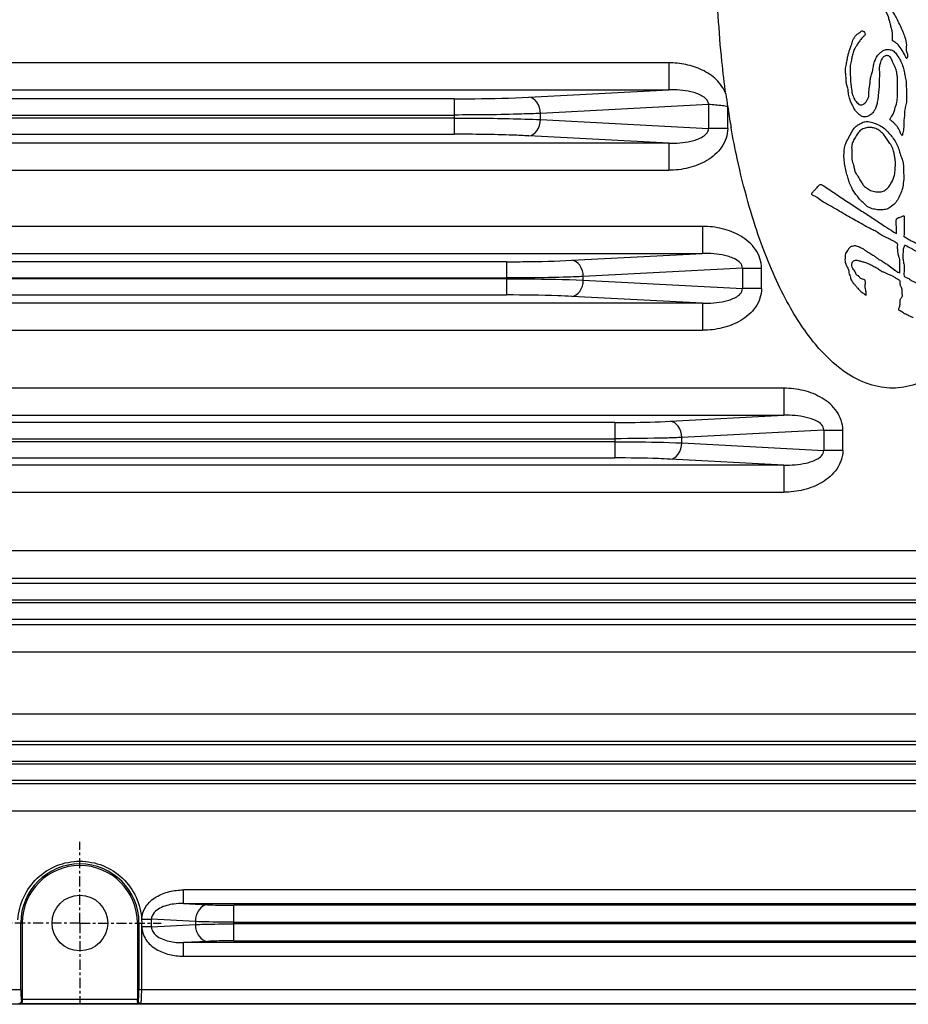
# Model space of a CAD drawing. Header units: millimetres. Extents: x 23 to 485, y 64 to 313.
# Tile 13 of 19: x 360 to 393, y 181 to 217. Entities that reach past the tile are written whole.
import ezdxf

# ---------------------------------------------------------------- set-up
doc = ezdxf.new("R2010")
doc.units = ezdxf.units.MM
doc.linetypes.add('CENTER', pattern=[0.6, 0.375, -0.075, 0.075, -0.075])
doc.layers.add('DEFAULT_1', color=3, linetype='CENTER')

msp = doc.modelspace()

# ---------------------------------------------------------------- linework, layer by layer
at = {"color": 9, "linetype": 'Continuous'}
for p, q in [((384.3585, 215.3648), (344.4381, 215.3648)), ((384.3585, 215.3648), (384.3585, 214.3662)), ((344.4381, 214.3662), (384.3585, 214.3662)), ((379.1989, 214.0958), (384.3585, 214.3662)), ((376.4413, 214.0359), (352.3554, 214.0359)), ((376.441, 214.0359), (376.441, 212.7263)), ((385.8304, 213.8219), (379.623, 213.4966)), ((385.8304, 213.8219), (385.8304, 212.9403)), ((386.5375, 212.9403), (386.5375, 213.7358)), ((352.3556, 213.4368), (376.441, 213.4368)), ((379.623, 213.2656), (379.623, 213.4966)), ((376.441, 213.3255), (352.3556, 213.3255)), ((379.623, 213.2656), (385.8304, 212.9403)), ((352.3553, 212.7263), (376.4412, 212.7263)), ((384.3585, 212.3961), (379.1989, 212.6665)), ((386.5375, 212.9403), (385.8304, 212.9403)), ((384.3585, 212.3961), (344.4381, 212.3961)), ((384.3585, 212.3961), (384.3585, 211.3974)), ((344.4381, 211.3974), (384.3585, 211.3974)), ((385.6085, 209.3238), (344.4381, 209.3238)), ((385.6085, 209.3238), (385.6085, 208.3251)), ((344.4381, 208.3251), (385.6085, 208.3251)), ((380.7815, 208.0722), (385.6085, 208.3251)), ((378.3774, 208.02), (351.6693, 208.02)), ((378.3771, 208.02), (378.3771, 206.7923)), ((387.0804, 207.7809), (381.2056, 207.473)), ((387.0804, 207.7809), (387.7875, 207.7809)), ((387.0804, 207.7809), (387.0804, 207.0314)), ((387.7875, 207.0314), (387.7875, 207.7809)), ((351.6695, 207.4208), (378.3771, 207.4208)), ((378.3771, 207.3915), (351.6695, 207.3915)), ((381.2056, 207.3393), (381.2056, 207.473)), ((381.2056, 207.3393), (387.0804, 207.0314)), ((387.7875, 207.0314), (387.0804, 207.0314)), ((385.6085, 206.4871), (344.4381, 206.4871)), ((351.6692, 206.7923), (378.3774, 206.7923)), ((385.6085, 206.4871), (380.7815, 206.7401)), ((385.6085, 206.4871), (385.6085, 205.4885)), ((344.4381, 205.4885), (385.6085, 205.4885)), ((388.6085, 203.3488), (332.4381, 203.3488)), ((388.6085, 203.3488), (388.6085, 202.3501)), ((332.4381, 202.3501), (388.6085, 202.3501)), ((384.4168, 202.1305), (388.6085, 202.3501)), ((382.3662, 202.0859), (338.6804, 202.0859)), ((382.366, 202.0859), (382.366, 200.7763)), ((390.0804, 201.8059), (384.8409, 201.5313)), ((390.0804, 201.8059), (390.7875, 201.8059)), ((390.0804, 201.8059), (390.0804, 201.0564)), ((390.7875, 201.0564), (390.7875, 201.8059)), ((338.6806, 201.4868), (382.366, 201.4868)), ((382.366, 201.3755), (338.6806, 201.3755)), ((384.8409, 201.331), (384.8409, 201.5313)), ((384.8409, 201.331), (390.0804, 201.0564)), ((390.7875, 201.0564), (390.0804, 201.0564)), ((338.6804, 200.7763), (382.3662, 200.7763)), ((388.6085, 200.5121), (384.4168, 200.7318)), ((388.6085, 200.5121), (332.4381, 200.5121)), ((388.6085, 200.5121), (388.6085, 199.5135)), ((332.4381, 199.5135), (388.6085, 199.5135)), ((437.3585, 197.3419), (332.4381, 197.3419)), ((332.4381, 196.3433), (437.3585, 196.3433)), ((432.4085, 196.1359), (337.3881, 196.1359)), ((337.3883, 195.5368), (432.4083, 195.5368)), ((432.4083, 195.4255), (337.3883, 195.4255)), ((437.3585, 194.619), (332.4381, 194.619)), ((337.3881, 194.8263), (432.4085, 194.8263)), ((332.4381, 193.6204), (437.3585, 193.6204)), ((439.8585, 191.3185), (332.4381, 191.3185)), ((332.4381, 190.3199), (439.8585, 190.3199)), ((436.5155, 190.1859), (335.7811, 190.1859)), ((335.7812, 189.5868), (436.5154, 189.5868)), ((436.5154, 189.4755), (335.7812, 189.4755)), ((439.8585, 188.7424), (332.4381, 188.7424)), ((335.7811, 188.8763), (436.5155, 188.8763)), ((332.4381, 187.7437), (439.8585, 187.7437)), ((418.8024, 184.829), (366.4442, 184.829)), ((366.4442, 184.3297), (366.4442, 184.829)), ((366.4442, 184.3297), (418.8024, 184.3297)), ((366.4442, 184.3297), (367.3294, 184.2833)), ((416.945, 184.2622), (368.3016, 184.2622)), ((368.3017, 182.9501), (368.3017, 184.2622)), ((360.4407, 181.1394), (360.4407, 183.6061)), ((364.8059, 183.6061), (364.8059, 181.1394)), ((364.9032, 183.7441), (365.2657, 183.7441)), ((366.8875, 183.6591), (365.2657, 183.7441)), ((365.2657, 183.4681), (365.2657, 183.7441)), ((366.8875, 183.6591), (366.8875, 183.5531)), ((368.3017, 183.638), (416.9449, 183.638)), ((416.9449, 183.5742), (368.3017, 183.5742)), ((365.2657, 183.4681), (364.9066, 183.4681)), ((365.2657, 183.4681), (366.8875, 183.5531)), ((367.3294, 182.929), (366.4442, 182.8826)), ((418.8024, 182.8826), (366.4442, 182.8826)), ((366.4442, 182.3833), (366.4442, 182.8826)), ((368.3016, 182.9501), (416.945, 182.9501)), ((366.4442, 182.3833), (418.8024, 182.3833)), ((360.4407, 181.1394), (305.3059, 181.1394)), ((420.4407, 181.1394), (364.8059, 181.1394)), ((360.499, 180.7347), (360.4751, 180.7394)), ((364.7483, 180.7823), (360.4983, 180.7823)), ((364.7716, 180.7394), (364.7476, 180.7347)), ((360.3932, 180.6324), (364.8534, 180.6324)), ((364.8534, 180.6394), (420.3932, 180.6394)), ((364.8534, 180.6324), (364.8534, 180.6394))]:
    msp.add_line(p, q, dxfattribs=at)
at = {"color": 7, "linetype": 'Continuous'}
for p, q in [((392.4363, 207.9126), (392.7065, 207.7117)), ((360.4983, 183.6061), (360.4983, 180.7823)), ((364.7483, 183.6061), (364.7483, 180.7823)), ((364.9032, 183.7441), (364.9066, 183.6187)), ((364.9061, 183.4681), (364.9066, 183.6061)), ((364.9056, 181.1394), (364.9079, 183.488)), ((483.1162, 180.6061), (302.1305, 180.6061))]:
    msp.add_line(p, q, dxfattribs=at)
msp.add_circle((362.6233, 183.6061), 1.027, dxfattribs=at)
for centre, radius, start, end in [((420.2577, 218.8764), 34.1096, 187.85753, 188.64526), ((419.1069, 218.6995), 32.9453, 188.66532, 189.89092), ((418.2403, 218.5511), 32.0661, 189.89569, 190.03441), ((362.6233, 183.6061), 2.125, 0, 180)]:
    msp.add_arc(centre, radius, start, end, dxfattribs=at)
at = {"color": 9, "linetype": 'Continuous'}
msp.add_arc((362.6233, 183.6061), 2.1826, 0, 180, dxfattribs=at)
at = {"color": 7, "linetype": 'Continuous'}
for centre, start_param, end_param in [((360.5114, 180.7823), -4.712389, -4.3889296), ((364.7352, 180.7823), -1.8942557, -1.5707963)]:
    msp.add_ellipse(centre, major_axis=(0, 0.15), ratio=0.0874887, start_param=start_param, end_param=end_param, dxfattribs=at)
for points, knots in [([(390.6962, 219.1392), (390.7031, 219.1302), (390.7508, 219.0912), (390.791, 219.0254), (390.8819, 218.9366), (391.0107, 218.8768), (391.0933, 218.7531), (391.2238, 218.6914), (391.325, 218.6004), (391.4369, 218.5216), (391.5043, 218.3954), (391.6027, 218.3065), (391.6686, 218.2042), (391.7407, 218.1169), (391.818, 218.0304), (391.9034, 217.9423), (391.9848, 217.8447), (392.071, 217.7286), (392.1777, 217.6116), (392.2847, 217.4523), (392.3576, 217.2758), (392.4514, 217.1159), (392.4811, 216.9661), (392.5286, 216.8266), (392.5605, 216.6755), (392.6045, 216.5336), (392.6059, 216.3978), (392.6043, 216.2868), (392.604, 216.2141), (392.6044, 216.1823)], [0, 0, 0, 0, 0.0118099, 0.0358395, 0.0733649, 0.109784, 0.1515206, 0.1903307, 0.225752, 0.263371, 0.300914, 0.3408411, 0.3712162, 0.4003935, 0.4338333, 0.4664896, 0.5011324, 0.5381703, 0.5851917, 0.6310996, 0.694815, 0.7419735, 0.7818732, 0.8192223, 0.8629704, 0.9087452, 0.9402408, 0.9739237, 1, 1, 1, 1]), ([(386.4684, 214.2133), (386.4139, 214.6076), (386.2358, 216.0832), (386.1442, 217.6432), (386.1275, 218.7847)], [0, 0, 0, 0, 0.2723776, 1, 1, 1, 1]), ([(393.1212, 215.5383), (393.1387, 215.535), (393.1809, 215.5473), (393.2067, 215.6563), (393.1188, 215.7944), (393.1653, 216.0323), (393.1007, 216.2727), (393.0155, 216.5101), (392.9141, 216.7239), (392.8105, 216.9389), (392.7039, 217.1526), (392.572, 217.3267), (392.4639, 217.5197), (392.3354, 217.7032), (392.1942, 217.8955), (392.0217, 218.0883), (391.9362, 218.2182), (391.7321, 218.4215), (391.9147, 218.3222), (392.0155, 218.2768), (392.153, 218.1966), (392.2732, 218.1028), (392.4019, 218.0032), (392.5481, 217.8955), (392.7106, 217.8185), (392.8462, 217.7004), (392.922, 217.6135), (393.0687, 217.5259), (393.0504, 217.6911), (393.064, 217.8092), (393.011, 217.9652), (392.9694, 218.108), (392.9702, 218.2293), (392.9857, 218.3193), (392.9623, 218.3534), (392.9522, 218.3638)], [0, 0, 0, 0, 0.0077807, 0.0229949, 0.0496026, 0.0924423, 0.144743, 0.1815116, 0.2275353, 0.271211, 0.3094006, 0.3550433, 0.3876087, 0.427798, 0.4742675, 0.5178473, 0.5568604, 0.585066, 0.6035749, 0.6299943, 0.6564809, 0.6848376, 0.7125207, 0.7434253, 0.781636, 0.8091902, 0.8354744, 0.8536533, 0.8712263, 0.8975035, 0.9264335, 0.95509, 0.9770323, 0.9922231, 1, 1, 1, 1]), ([(390.8838, 215.0699), (390.8838, 215.0712), (390.8836, 215.1356), (390.909, 215.2635), (390.9393, 215.4396), (390.9695, 215.5996), (390.9989, 215.7368), (391.0536, 215.8643), (391.0863, 215.9895), (391.1347, 216.1005), (391.152, 216.212), (391.2187, 216.2977), (391.2737, 216.3952), (391.3596, 216.4428), (391.4292, 216.4983), (391.5002, 216.5624), (391.5665, 216.5093), (391.5977, 216.4672), (391.6148, 216.4269), (391.6147, 216.4127), (391.6147, 216.4113)], [0, 0, 0, 0, 0.0021192, 0.1054423, 0.2095644, 0.2938284, 0.3706278, 0.437139, 0.5189234, 0.5805915, 0.6338077, 0.6987579, 0.7540463, 0.8133915, 0.8513264, 0.907666, 0.9350769, 0.9744984, 0.9975732, 1, 1, 1, 1]), ([(391.6147, 216.4113), (391.6126, 216.3722), (391.5289, 216.3299), (391.4617, 216.24), (391.3884, 216.1388), (391.3095, 216.029), (391.2365, 215.9106), (391.1745, 215.7746), (391.1305, 215.6205), (391.0995, 215.4479), (391.0529, 215.2668), (391.0583, 215.0272), (391.069, 214.7909), (391.0762, 214.5512), (391.1154, 214.376), (391.1221, 214.2187), (391.173, 214.1138), (391.2163, 213.9975), (391.3002, 213.9214), (391.3636, 213.8306), (391.4566, 213.7961), (391.525, 213.8192), (391.5575, 213.8402), (391.5635, 213.8445)], [0, 0, 0, 0, 0.0434601, 0.0688411, 0.1166342, 0.1661999, 0.2041474, 0.2548875, 0.3146852, 0.3632884, 0.4298714, 0.4999033, 0.6004929, 0.6665392, 0.7379891, 0.7793009, 0.8212962, 0.8529893, 0.9016125, 0.9318102, 0.9618467, 0.9926806, 1, 1, 1, 1]), ([(393.1212, 215.5383), (393.1122, 215.5693), (393.0815, 215.648), (392.9956, 215.7959), (392.8905, 215.9658), (392.749, 216.1071), (392.6521, 216.1635), (392.6044, 216.1823)], [0, 0, 0, 0, 0.1138034, 0.2995212, 0.6047231, 0.82029, 1, 1, 1, 1]), ([(391.5635, 213.8445), (391.5861, 213.8606), (391.6369, 213.9108), (391.6954, 214.0052), (391.7595, 214.137), (391.7413, 214.3212), (391.7854, 214.5185), (391.7981, 214.7158), (391.8246, 214.8882), (391.8873, 215.0493), (391.9125, 215.2268), (391.9539, 215.4047), (392.0288, 215.574), (392.1277, 215.7108), (392.253, 215.7968), (392.3694, 215.8684), (392.5056, 215.852), (392.6542, 215.8272), (392.7563, 215.6896), (392.8549, 215.5579), (392.9439, 215.3964), (393.0183, 215.2101), (393.0593, 215.0131), (393.093, 214.8201), (393.1328, 214.6472), (393.127, 214.4513), (393.1421, 214.2678), (393.1398, 214.1385), (393.1383, 214.0801)], [0, 0, 0, 0, 0.0188087, 0.0481136, 0.0757158, 0.1165297, 0.1704604, 0.2131207, 0.2512178, 0.2888067, 0.3302716, 0.3730915, 0.412878, 0.4561235, 0.4854474, 0.5169634, 0.5451789, 0.5765554, 0.6159627, 0.6551798, 0.6904619, 0.7408411, 0.7914666, 0.8272186, 0.8746451, 0.9116412, 0.9602427, 1, 1, 1, 1]), ([(392.5183, 213.2711), (392.53, 213.3049), (392.5806, 213.3792), (392.6684, 213.4903), (392.7067, 213.6872), (392.7994, 213.8868), (392.8, 214.1639), (392.798, 214.447), (392.8193, 214.7119), (392.7919, 214.914), (392.7706, 215.0737), (392.7016, 215.2398), (392.6339, 215.3831), (392.5797, 215.5111), (392.5236, 215.6118), (392.3915, 215.6452), (392.2978, 215.5952), (392.259, 215.549), (392.2468, 215.5317)], [0, 0, 0, 0, 0.0385146, 0.0974999, 0.1514883, 0.2537315, 0.3338614, 0.4492729, 0.5640373, 0.6214086, 0.6714044, 0.7388851, 0.81608, 0.8438126, 0.8916869, 0.9345416, 0.976971, 1, 1, 1, 1]), ([(392.2468, 215.5317), (392.2448, 215.5288), (392.2059, 215.472), (392.1633, 215.3573), (392.1242, 215.1798), (392.1438, 214.9939), (392.1309, 214.7714), (392.1343, 214.5733), (392.116, 214.3704), (392.0962, 214.2146), (392.0828, 214.0308), (392.0506, 213.8749), (392.0226, 213.7156), (391.9562, 213.6071), (391.894, 213.5164), (391.8204, 213.4543), (391.7421, 213.3969), (391.6464, 213.3691), (391.5521, 213.3648), (391.46, 213.402), (391.3891, 213.4598), (391.3109, 213.534), (391.2218, 213.627), (391.1677, 213.7684), (391.0753, 213.9031), (391.0313, 214.0708), (390.9861, 214.2415), (390.986, 214.4196), (390.9157, 214.5736), (390.9075, 214.7413), (390.9024, 214.9079), (390.8842, 215.0171), (390.8838, 215.0699)], [0, 0, 0, 0, 0.0024041, 0.0471825, 0.082315, 0.1261128, 0.1738907, 0.2349441, 0.2615748, 0.3133374, 0.3425783, 0.3875724, 0.4226023, 0.4519999, 0.4736974, 0.4976298, 0.5175645, 0.539597, 0.5650299, 0.5804317, 0.606529, 0.627015, 0.6545648, 0.6935931, 0.7291703, 0.7655051, 0.8111522, 0.8501065, 0.8854309, 0.9249345, 0.9636999, 1, 1, 1, 1]), ([(393.1383, 214.0801), (393.1378, 214.0625), (393.1352, 213.9709), (393.1317, 213.8184), (393.0592, 213.6298), (393.0729, 213.4435), (393.0349, 213.2516), (393.0479, 213.0444), (393.0177, 212.8447), (392.988, 212.718), (392.9733, 212.6661)], [0, 0, 0, 0, 0.0369239, 0.1918681, 0.3178754, 0.4536422, 0.5774976, 0.7267828, 0.8866135, 1, 1, 1, 1]), ([(379.623, 213.4966), (379.3958, 213.4863), (378.3356, 213.4483), (377.2745, 213.4368), (376.441, 213.4368)], [0, 0, 0, 0, 0.2143051, 1, 1, 1, 1]), ([(376.441, 213.3255), (376.7336, 213.3255), (377.7944, 213.3204), (378.8555, 213.3005), (379.623, 213.2656)], [0, 0, 0, 0, 0.2758085, 1, 1, 1, 1]), ([(392.1674, 209.9355), (392.1332, 209.936), (392.0349, 209.9423), (391.8723, 209.9737), (391.6945, 210.0405), (391.5685, 210.1822), (391.4242, 210.2869), (391.3238, 210.4418), (391.2154, 210.5733), (391.1186, 210.7352), (391.0289, 210.9052), (390.9825, 211.1043), (390.9189, 211.3037), (390.8702, 211.5258), (390.8331, 211.7671), (390.8221, 212.0696), (390.875, 212.3775), (391.0282, 212.6433), (391.1344, 212.8533), (391.2606, 213.0222), (391.4182, 213.1094), (391.5564, 213.1898), (391.6682, 213.1999), (391.7183, 213.1961)], [0, 0, 0, 0, 0.0237677, 0.0686206, 0.1153446, 0.1519162, 0.1988396, 0.2380754, 0.2790429, 0.3173831, 0.3691306, 0.4117934, 0.4590106, 0.5147898, 0.5697693, 0.6285926, 0.7253165, 0.7814397, 0.8407649, 0.8899792, 0.9243055, 0.965129, 1, 1, 1, 1]), ([(391.7183, 213.1961), (391.7948, 213.1904), (391.9399, 213.1401), (392.1489, 213.065), (392.3348, 212.9364), (392.471, 212.7947), (392.6002, 212.6384), (392.7201, 212.477), (392.7999, 212.309), (392.8387, 212.2083), (392.8497, 212.1778)], [0, 0, 0, 0, 0.143603, 0.2846139, 0.416557, 0.5630901, 0.6524454, 0.7975675, 0.9391781, 1, 1, 1, 1]), ([(392.9733, 212.6661), (392.9585, 212.7017), (392.9149, 212.7508), (392.8942, 212.8393), (392.8565, 212.9095), (392.8123, 212.9844), (392.7542, 213.0614), (392.6726, 213.1457), (392.5886, 213.2103), (392.5373, 213.259), (392.5183, 213.2711)], [0, 0, 0, 0, 0.1478198, 0.2494528, 0.348183, 0.4573427, 0.588511, 0.7229832, 0.9138438, 1, 1, 1, 1]), ([(392.6233, 203.3561), (392.0816, 203.3561), (391.1618, 203.5983), (389.7796, 204.8725), (388.7151, 206.4377), (387.6998, 208.7133), (387.0328, 211.0529), (386.7337, 212.5744), (386.6647, 212.9639)], [0, 0, 0, 0, 0.3158347, 0.473752, 0.6316694, 0.7895867, 0.947504, 1, 1, 1, 1]), ([(392.7283, 211.7161), (392.7245, 211.7618), (392.7089, 211.8515), (392.6882, 211.9962), (392.6493, 212.1654), (392.5662, 212.3411), (392.4425, 212.492), (392.3519, 212.6589), (392.2239, 212.7907), (392.0815, 212.9042), (391.9333, 212.9627), (391.7733, 212.989), (391.6109, 212.9597), (391.4405, 212.891), (391.324, 212.7419), (391.2349, 212.5841), (391.1429, 212.4399), (391.1046, 212.2612), (391.1221, 212.0757), (391.1116, 211.932), (391.1168, 211.8647), (391.1171, 211.8615)], [0, 0, 0, 0, 0.043554, 0.0858456, 0.1384763, 0.2074239, 0.2673989, 0.3227227, 0.3861084, 0.4398499, 0.4939617, 0.5350031, 0.5917523, 0.6483883, 0.7042253, 0.7658772, 0.8214454, 0.8643224, 0.9359778, 0.9968848, 1, 1, 1, 1]), ([(398.5819, 212.9639), (398.5129, 212.5744), (398.2138, 211.0529), (397.5468, 208.7133), (396.5315, 206.4377), (395.467, 204.8725), (394.0848, 203.5983), (393.165, 203.3561), (392.6233, 203.3561)], [0, 0, 0, 0, 0.0524957, 0.2104131, 0.3683304, 0.5262478, 0.6841652, 1, 1, 1, 1]), ([(392.8497, 212.1778), (392.8617, 212.1447), (392.8905, 212.0587), (392.9357, 211.8945), (393.0288, 211.6914), (393.0189, 211.4886), (393.0258, 211.3689), (393.0281, 211.3331)], [0, 0, 0, 0, 0.1211499, 0.3129899, 0.5880105, 0.8765569, 1, 1, 1, 1]), ([(391.1171, 211.8615), (391.1237, 211.7829), (391.1577, 211.6513), (391.2111, 211.4764), (391.2271, 211.3241), (391.3288, 211.2172), (391.3908, 211.076), (391.4711, 210.9434), (391.5667, 210.812), (391.696, 210.7159), (391.8574, 210.626), (392.0476, 210.5876), (392.233, 210.5988), (392.3821, 210.6779), (392.4983, 210.7938), (392.6087, 210.9706), (392.7032, 211.1889), (392.7193, 211.4542), (392.736, 211.6239), (392.7283, 211.7161)], [0, 0, 0, 0, 0.0748781, 0.1267286, 0.1748113, 0.2142399, 0.2618007, 0.3201728, 0.3610227, 0.4145515, 0.4711748, 0.5346504, 0.5958495, 0.6428523, 0.6909943, 0.7496461, 0.8396885, 0.9121169, 1, 1, 1, 1]), ([(393.0281, 211.3331), (393.0324, 211.2663), (393.0446, 211.1038), (393.0151, 210.8596), (392.962, 210.6082), (392.8605, 210.3983), (392.7552, 210.2018), (392.5959, 210.08), (392.4519, 209.9664), (392.2992, 209.9384), (392.2049, 209.9349), (392.1674, 209.9355)], [0, 0, 0, 0, 0.1086557, 0.2658829, 0.3977809, 0.5240982, 0.6450946, 0.7539531, 0.8472028, 0.9389488, 1, 1, 1, 1]), ([(392.791, 208.6983), (392.7735, 208.7149), (392.7225, 208.7368), (392.6528, 208.784), (392.5434, 208.8368), (392.3977, 208.9174), (392.2127, 208.9795), (392.0642, 209.1161), (391.8712, 209.2051), (391.6438, 209.3185), (391.397, 209.4688), (391.124, 209.613), (390.8574, 209.7675), (390.5834, 209.9348), (390.3048, 210.097), (389.9978, 210.2506), (389.8425, 210.4063), (389.6018, 210.5033), (389.686, 210.5968), (389.7414, 210.6625), (389.8145, 210.7327), (389.8742, 210.7943), (389.9157, 210.8648), (389.9638, 210.8789), (389.9933, 210.8711)], [0, 0, 0, 0, 0.0183225, 0.0348654, 0.0626884, 0.1048277, 0.1556549, 0.2012457, 0.2480223, 0.3082054, 0.3847833, 0.4564074, 0.5309557, 0.6073326, 0.6872655, 0.7671984, 0.8415985, 0.8787151, 0.8908242, 0.9204968, 0.9451858, 0.9624878, 0.9833028, 1, 1, 1, 1]), ([(389.9933, 210.8711), (390.1632, 210.7667), (390.4956, 210.5476), (390.9696, 210.2235), (391.4177, 209.9345), (391.8375, 209.6633), (392.2143, 209.4123), (392.5252, 209.2066), (392.7012, 209.0966), (392.7683, 209.0561)], [0, 0, 0, 0, 0.180371, 0.3601084, 0.5194731, 0.6627801, 0.8122528, 0.9291263, 1, 1, 1, 1]), ([(392.7683, 209.0561), (392.7621, 209.1171), (392.7717, 209.2793), (392.7536, 209.4579), (392.766, 209.6216), (392.8663, 209.6561), (392.9405, 209.6721), (393.044, 209.7381), (393.0513, 209.7014), (393.0522, 209.689)], [0, 0, 0, 0, 0.1969442, 0.5712404, 0.6261417, 0.7219416, 0.8724697, 0.9629733, 1, 1, 1, 1]), ([(393.0522, 209.689), (393.0527, 209.6815), (393.0531, 209.6125), (393.0537, 209.4648), (393.0445, 209.2092), (393.059, 209.0435), (393.0375, 208.9337), (393.1028, 208.9382), (393.1444, 208.8761), (393.2337, 208.8489), (393.3005, 208.7933), (393.3813, 208.7723), (393.4512, 208.7234), (393.527, 208.6728), (393.6101, 208.6252), (393.6911, 208.5697), (393.7578, 208.502), (393.8317, 208.4424), (393.8917, 208.3728), (393.9916, 208.3051), (394.0999, 208.2282), (394.1727, 208.1282), (394.2306, 208.0572), (394.2725, 207.9963), (394.3027, 207.9323), (394.3432, 207.8721), (394.3623, 207.795), (394.3994, 207.7058), (394.4152, 207.601), (394.4296, 207.4779), (394.4536, 207.3356), (394.4577, 207.1868), (394.4725, 207.0291), (394.4928, 206.8756), (394.4893, 206.7605), (394.4933, 206.7062)], [0, 0, 0, 0, 0.0054348, 0.0462553, 0.1401647, 0.1963168, 0.2048484, 0.21374, 0.2377695, 0.2625093, 0.2882263, 0.3082754, 0.3301064, 0.3580181, 0.383735, 0.4090692, 0.438792, 0.4619268, 0.4873746, 0.5140329, 0.5612137, 0.5958712, 0.6153359, 0.6369624, 0.6566426, 0.6737418, 0.6962933, 0.7214664, 0.753359, 0.7831143, 0.8239567, 0.8722299, 0.9057868, 0.9546613, 1, 1, 1, 1]), ([(392.7065, 207.7117), (392.709, 207.7092), (392.7279, 207.6911), (392.7799, 207.6568), (392.9029, 207.5828), (392.8807, 207.6951), (392.8927, 207.7802), (392.8901, 207.9114), (392.8874, 208.0102), (392.8957, 208.1126), (392.8594, 208.1839), (392.8394, 208.2648), (392.8248, 208.3447), (392.8163, 208.4555), (392.8005, 208.5634), (392.819, 208.6654), (392.7962, 208.6933), (392.791, 208.6983)], [0, 0, 0, 0, 0.009896, 0.0731665, 0.162761, 0.1832142, 0.2998739, 0.3757953, 0.4794929, 0.52949, 0.6073733, 0.657233, 0.721165, 0.7937618, 0.9102903, 0.9826697, 1, 1, 1, 1]), ([(392.4363, 207.9126), (392.4345, 207.9133), (392.3777, 207.9365), (392.2916, 208.002), (392.1654, 208.0792), (392.0524, 208.1359), (391.9832, 208.2172), (391.8975, 208.2569), (391.8173, 208.2954), (391.743, 208.3528), (391.652, 208.4037), (391.5607, 208.4813), (391.4581, 208.5332), (391.3647, 208.5674), (391.2918, 208.6026), (391.2065, 208.6231), (391.1369, 208.5794), (391.0628, 208.5754), (391.0144, 208.5222), (390.9801, 208.4625), (390.9345, 208.3985), (390.878, 208.3285), (390.8728, 208.2371), (390.8696, 208.1408), (390.8616, 208.0285), (390.9048, 207.9026), (390.9577, 207.8029), (391.0125, 207.7099), (390.9995, 207.6135), (391.0442, 207.5261), (391.0673, 207.4267), (391.1094, 207.315), (391.1839, 207.2147), (391.2731, 207.1334), (391.3379, 207.028), (391.4202, 206.9514), (391.4763, 206.8975), (391.4965, 206.8829)], [0, 0, 0, 0, 0.001633, 0.0511856, 0.0926242, 0.1281529, 0.1581422, 0.1817226, 0.2079976, 0.234116, 0.2616802, 0.2969319, 0.3359615, 0.3592232, 0.3816851, 0.4061204, 0.4290753, 0.4487756, 0.4665018, 0.4871094, 0.5082004, 0.5338429, 0.5618237, 0.5834389, 0.6171317, 0.6567685, 0.6946334, 0.7147276, 0.7468788, 0.772565, 0.7968931, 0.8341119, 0.8736827, 0.9024007, 0.9369574, 0.9778911, 1, 1, 1, 1]), ([(393.0603, 208.6122), (393.0556, 208.6046), (393.0456, 208.567), (393.019, 208.5162), (393.011, 208.4096), (393.006, 208.285), (392.9983, 208.1312), (393.0387, 207.9738), (393.0588, 207.7927), (393.0465, 207.632), (393.0397, 207.5216), (393.0635, 207.4699), (393.1231, 207.4331), (393.2299, 207.407), (393.3241, 207.2999), (393.451, 207.281), (393.5284, 207.2046), (393.62, 207.1696), (393.6939, 207.1042), (393.7826, 207.0591), (393.8582, 206.9928), (393.9494, 206.9319), (394.0293, 206.858), (394.1166, 206.7861), (394.2204, 206.7547), (394.3118, 206.6916), (394.3812, 206.6016), (394.4865, 206.578), (394.5023, 206.4868), (394.4914, 206.3909), (394.4871, 206.2182), (394.4981, 206.0399), (394.4917, 205.898), (394.4927, 205.845), (394.4933, 205.8311)], [0, 0, 0, 0, 0.0083029, 0.0282047, 0.0505347, 0.0952663, 0.1343061, 0.1783809, 0.2307386, 0.2858709, 0.3150147, 0.3204181, 0.3326899, 0.3710912, 0.4117665, 0.4452826, 0.4732537, 0.5001654, 0.5262647, 0.5551821, 0.5829729, 0.6102555, 0.6469216, 0.6744164, 0.7038148, 0.7367148, 0.7654954, 0.7990337, 0.8115533, 0.8384614, 0.8809914, 0.9555733, 0.9883368, 1, 1, 1, 1]), ([(394.0433, 207.0211), (394.0643, 207.0465), (394.0866, 207.1059), (394.0935, 207.2123), (394.1298, 207.3265), (394.1192, 207.4447), (394.1232, 207.5557), (394.1153, 207.6702), (394.0773, 207.7948), (393.994, 207.9126), (393.9371, 208.041), (393.8388, 208.1432), (393.7294, 208.2323), (393.6433, 208.3427), (393.5236, 208.3782), (393.4317, 208.4296), (393.3457, 208.4976), (393.2385, 208.5374), (393.1627, 208.5824), (393.0783, 208.6364), (393.0614, 208.614), (393.0603, 208.6122)], [0, 0, 0, 0, 0.0426961, 0.0900309, 0.1478823, 0.2088649, 0.2542473, 0.3040663, 0.3695497, 0.4337615, 0.5055314, 0.5647741, 0.6300267, 0.7052983, 0.7529955, 0.8013822, 0.8525161, 0.9072422, 0.9540777, 0.9966975, 1, 1, 1, 1]), ([(391.5957, 207.3429), (391.5764, 207.3611), (391.5179, 207.3813), (391.4245, 207.386), (391.3956, 207.503), (391.2673, 207.5257), (391.2566, 207.6694), (391.1489, 207.7445), (391.1163, 207.8679), (391.1153, 207.9749), (391.1726, 208.0557), (391.2479, 208.0843), (391.2921, 208.0817), (391.3128, 208.0783)], [0, 0, 0, 0, 0.0756418, 0.1482916, 0.24068, 0.3516661, 0.444688, 0.588525, 0.6885249, 0.7866274, 0.8767417, 0.9424797, 1, 1, 1, 1]), ([(391.3128, 208.0783), (391.3388, 208.074), (391.4086, 208.0528), (391.5246, 208.0199), (391.6739, 207.9778), (391.8242, 207.9092), (391.9711, 207.8313), (392.109, 207.7539), (392.2202, 207.6639), (392.3373, 207.6237), (392.441, 207.562), (392.547, 207.5246), (392.6563, 207.4832), (392.7391, 207.4105), (392.8377, 207.3802), (392.8991, 207.3136), (392.8914, 207.2397), (392.8964, 207.1815), (392.916, 207.1254), (392.9488, 207.0767), (392.9669, 207.0104), (392.9682, 206.9271), (392.9678, 206.8344), (392.9854, 206.735), (392.9351, 206.6727), (392.9014, 206.6318), (392.887, 206.561), (392.8963, 206.4853), (392.8858, 206.4004), (392.8701, 206.3342), (392.8389, 206.291), (392.8351, 206.2313), (392.9387, 206.2135), (393.0102, 206.144), (393.1095, 206.0919), (393.1874, 206.0605), (393.2622, 206.0126), (393.3167, 205.9896), (393.3748, 205.9631), (393.3823, 205.969), (393.3832, 205.9702)], [0, 0, 0, 0, 0.0225761, 0.0605417, 0.1050815, 0.1552978, 0.202337, 0.2481259, 0.291275, 0.3239523, 0.3535675, 0.3947275, 0.4204382, 0.453516, 0.4871548, 0.509051, 0.5232983, 0.5488041, 0.5592216, 0.5739608, 0.599024, 0.6168467, 0.6453413, 0.6805226, 0.6955808, 0.7122435, 0.7255194, 0.7562252, 0.7772587, 0.7990824, 0.8134129, 0.8232031, 0.8439093, 0.8853449, 0.9132575, 0.9383609, 0.9583908, 0.987056, 0.997972, 1, 1, 1, 1]), ([(381.2056, 207.473), (381.0037, 207.464), (380.0612, 207.4308), (379.1181, 207.4208), (378.3771, 207.4208)], [0, 0, 0, 0, 0.2143033, 1, 1, 1, 1]), ([(378.3771, 207.3915), (378.6372, 207.3915), (379.5802, 207.387), (380.5233, 207.3697), (381.2056, 207.3393)], [0, 0, 0, 0, 0.2758089, 1, 1, 1, 1]), ([(391.4965, 206.8829), (391.5009, 206.8797), (391.5286, 206.8612), (391.5788, 206.8461), (391.66, 206.7472), (391.6461, 206.8442), (391.6516, 206.925), (391.6068, 207.0323), (391.6131, 207.1602), (391.625, 207.2485), (391.6155, 207.3192), (391.602, 207.337), (391.5957, 207.3429)], [0, 0, 0, 0, 0.022544, 0.1388829, 0.2442323, 0.312069, 0.4039347, 0.6082256, 0.7319278, 0.9076863, 0.96482, 1, 1, 1, 1]), ([(384.8409, 201.5313), (384.6642, 201.5236), (383.8395, 201.4953), (383.0143, 201.4868), (382.366, 201.4868)], [0, 0, 0, 0, 0.214301, 1, 1, 1, 1]), ([(382.366, 201.3755), (382.5936, 201.3755), (383.4187, 201.3717), (384.2439, 201.3569), (384.8409, 201.331)], [0, 0, 0, 0, 0.2758093, 1, 1, 1, 1]), ([(368.3017, 183.638), (368.1717, 183.638), (367.7002, 183.6398), (367.2287, 183.6468), (366.8875, 183.6591)], [0, 0, 0, 0, 0.2758119, 1, 1, 1, 1]), ([(366.8875, 183.5531), (366.9885, 183.5568), (367.4598, 183.5702), (367.9313, 183.5742), (368.3017, 183.5742)], [0, 0, 0, 0, 0.2142877, 1, 1, 1, 1]), ([(360.499, 180.7347), (360.4998, 180.7071), (360.4814, 180.6548), (360.4321, 180.6329), (360.411, 180.6324)], [0, 0, 0, 0, 0.5659853, 1, 1, 1, 1]), ([(364.8356, 180.6324), (364.8145, 180.6329), (364.7652, 180.6548), (364.7468, 180.7071), (364.7476, 180.7347)], [0, 0, 0, 0, 0.4340862, 1, 1, 1, 1])]:
    msp.add_open_spline(points, degree=3, knots=knots, dxfattribs=at)
at = {"color": 9, "linetype": 'Continuous'}
for points, knots in [([(386.4682, 214.2133), (386.3966, 214.4114), (386.1439, 214.7716), (385.6056, 215.1237), (384.996, 215.3229), (384.5706, 215.3648), (384.3585, 215.3648)], [0, 0, 0, 0, 0.2489586, 0.4989754, 0.7494105, 1, 1, 1, 1]), ([(385.8304, 213.8219), (385.8336, 213.8946), (385.7592, 214.0383), (385.5789, 214.1555), (385.3841, 214.2382), (385.116, 214.3125), (384.7728, 214.3621), (384.4963, 214.3695), (384.3585, 214.3662)], [0, 0, 0, 0, 0.1299658, 0.2571923, 0.382387, 0.5066268, 0.753644, 1, 1, 1, 1]), ([(376.4413, 214.0359), (376.6949, 214.0359), (377.6143, 214.041), (378.5339, 214.0609), (379.1989, 214.0958)], [0, 0, 0, 0, 0.2758094, 1, 1, 1, 1]), ([(379.623, 213.4966), (379.6192, 213.6418), (379.5558, 213.9092), (379.3142, 214.0898), (379.1987, 214.0958)], [0, 0, 0, 0, 0.5566839, 1, 1, 1, 1]), ([(386.5375, 213.7489), (386.473, 213.7591), (386.2383, 213.7923), (386.0019, 213.8142), (385.8304, 213.8219)], [0, 0, 0, 0, 0.2756884, 1, 1, 1, 1]), ([(379.1987, 212.6665), (379.3141, 212.6725), (379.5557, 212.853), (379.6192, 213.1204), (379.623, 213.2656)], [0, 0, 0, 0, 0.4430778, 1, 1, 1, 1]), ([(379.1989, 212.6665), (379.0021, 212.6768), (378.0834, 212.7148), (377.1637, 212.7263), (376.4412, 212.7263)], [0, 0, 0, 0, 0.2143098, 1, 1, 1, 1]), ([(386.5375, 212.9403), (386.5375, 212.6983), (386.3634, 212.2057), (385.7885, 211.7222), (385.0959, 211.4534), (384.6036, 211.3974), (384.3585, 211.3974)], [0, 0, 0, 0, 0.2479805, 0.49794, 0.7488276, 1, 1, 1, 1]), ([(384.3585, 212.3961), (384.4963, 212.3928), (384.7728, 212.4002), (385.116, 212.4498), (385.3841, 212.5241), (385.5789, 212.6067), (385.7592, 212.724), (385.8336, 212.8677), (385.8304, 212.9403)], [0, 0, 0, 0, 0.2463561, 0.4933734, 0.6176132, 0.7428078, 0.8700342, 1, 1, 1, 1]), ([(387.7875, 207.7809), (387.7875, 208.0229), (387.6134, 208.5155), (387.0385, 208.999), (386.3459, 209.2677), (385.8536, 209.3238), (385.6085, 209.3238)], [0, 0, 0, 0, 0.2479812, 0.4979415, 0.748829, 1, 1, 1, 1]), ([(387.0804, 207.7809), (387.0836, 207.8535), (387.0092, 207.9972), (386.8289, 208.1145), (386.6341, 208.1971), (386.366, 208.2714), (386.0228, 208.321), (385.7463, 208.3284), (385.6085, 208.3251)], [0, 0, 0, 0, 0.1299658, 0.2571923, 0.382387, 0.5066268, 0.753644, 1, 1, 1, 1]), ([(378.3774, 208.02), (378.5985, 208.02), (379.4, 208.0244), (380.2018, 208.0418), (380.7815, 208.0722)], [0, 0, 0, 0, 0.2758094, 1, 1, 1, 1]), ([(381.2056, 207.473), (381.2018, 207.6182), (381.1384, 207.8855), (380.8968, 208.0661), (380.7813, 208.0722)], [0, 0, 0, 0, 0.556684, 1, 1, 1, 1]), ([(380.7813, 206.7401), (380.8967, 206.7461), (381.1383, 206.9266), (381.2018, 207.194), (381.2056, 207.3393)], [0, 0, 0, 0, 0.4430778, 1, 1, 1, 1]), ([(387.7875, 207.0314), (387.7875, 206.7894), (387.6134, 206.2967), (387.0385, 205.8133), (386.3459, 205.5445), (385.8536, 205.4885), (385.6085, 205.4885)], [0, 0, 0, 0, 0.2479805, 0.49794, 0.7488276, 1, 1, 1, 1]), ([(385.6085, 206.4871), (385.7463, 206.4838), (386.0228, 206.4913), (386.366, 206.5409), (386.6341, 206.6152), (386.8289, 206.6978), (387.0092, 206.8151), (387.0836, 206.9588), (387.0804, 207.0314)], [0, 0, 0, 0, 0.2463561, 0.4933734, 0.6176132, 0.7428078, 0.8700342, 1, 1, 1, 1]), ([(380.7815, 206.7401), (380.61, 206.7491), (379.809, 206.7823), (379.0072, 206.7923), (378.3774, 206.7923)], [0, 0, 0, 0, 0.2143097, 1, 1, 1, 1]), ([(390.7875, 201.8059), (390.7875, 202.0479), (390.6134, 202.5405), (390.0385, 203.024), (389.3459, 203.2927), (388.8536, 203.3488), (388.6085, 203.3488)], [0, 0, 0, 0, 0.2479811, 0.4979414, 0.7488289, 1, 1, 1, 1]), ([(382.3662, 202.0859), (382.5548, 202.0859), (383.2384, 202.0897), (383.9223, 202.1045), (384.4168, 202.1305)], [0, 0, 0, 0, 0.2758099, 1, 1, 1, 1]), ([(384.8409, 201.5313), (384.8371, 201.6764), (384.7736, 201.9438), (384.5321, 202.1244), (384.4166, 202.1304)], [0, 0, 0, 0, 0.556684, 1, 1, 1, 1]), ([(390.0804, 201.8059), (390.0836, 201.8785), (390.0092, 202.0222), (389.8289, 202.1395), (389.6341, 202.2221), (389.366, 202.2964), (389.0228, 202.346), (388.7463, 202.3534), (388.6085, 202.3501)], [0, 0, 0, 0, 0.1299658, 0.2571924, 0.382387, 0.5066269, 0.7536441, 1, 1, 1, 1]), ([(384.4166, 200.7318), (384.532, 200.7379), (384.7736, 200.9183), (384.8371, 201.1858), (384.8409, 201.331)], [0, 0, 0, 0, 0.4430778, 1, 1, 1, 1]), ([(390.7875, 201.0564), (390.7875, 200.8144), (390.6134, 200.3217), (390.0385, 199.8383), (389.3459, 199.5695), (388.8536, 199.5135), (388.6085, 199.5135)], [0, 0, 0, 0, 0.2479804, 0.4979399, 0.7488275, 1, 1, 1, 1]), ([(388.6085, 200.5121), (388.7463, 200.5088), (389.0228, 200.5163), (389.366, 200.5659), (389.6341, 200.6402), (389.8289, 200.7228), (390.0092, 200.8401), (390.0836, 200.9838), (390.0804, 201.0564)], [0, 0, 0, 0, 0.2463561, 0.4933734, 0.6176132, 0.7428077, 0.8700342, 1, 1, 1, 1]), ([(384.4168, 200.7318), (384.2704, 200.7395), (383.5873, 200.7678), (382.9034, 200.7763), (382.3662, 200.7763)], [0, 0, 0, 0, 0.2143107, 1, 1, 1, 1]), ([(360.3387, 183.7244), (360.356, 184.0113), (360.5014, 184.5833), (361.0128, 185.3013), (361.7567, 185.7772), (362.6233, 185.944), (363.4899, 185.7772), (364.2338, 185.3013), (364.7452, 184.5833), (364.8906, 184.0113), (364.9079, 183.7244)], [0, 0, 0, 0, 0.1250595, 0.2500129, 0.3750165, 0.4999996, 0.6249827, 0.7499863, 0.8749399, 1, 1, 1, 1]), ([(364.9079, 183.7244), (364.9079, 183.8965), (365.0241, 184.2479), (365.4298, 184.5963), (365.9207, 184.7888), (366.2702, 184.829), (366.4442, 184.829)], [0, 0, 0, 0, 0.2482817, 0.4981062, 0.7489018, 1, 1, 1, 1]), ([(366.4442, 184.3297), (366.3261, 184.3314), (366.1185, 184.3196), (365.8274, 184.2607), (365.5761, 184.1645), (365.3497, 184.0134), (365.2638, 183.8338), (365.2657, 183.7441)], [0, 0, 0, 0, 0.2485325, 0.4353347, 0.6227639, 0.8113227, 1, 1, 1, 1]), ([(367.3295, 184.2833), (367.2092, 184.277), (366.9576, 184.089), (366.8915, 183.8104), (366.8875, 183.6591)], [0, 0, 0, 0, 0.4430783, 1, 1, 1, 1]), ([(367.3294, 184.2833), (367.3988, 184.2796), (367.7227, 184.2662), (368.0469, 184.2622), (368.3016, 184.2622)], [0, 0, 0, 0, 0.2143108, 1, 1, 1, 1]), ([(364.9079, 183.488), (364.9079, 183.3159), (365.024, 182.9645), (365.4297, 182.616), (365.9207, 182.4235), (366.2702, 182.3833), (366.4442, 182.3833)], [0, 0, 0, 0, 0.2482825, 0.4981065, 0.7489019, 1, 1, 1, 1]), ([(365.2657, 183.4681), (365.2644, 183.4075), (365.3005, 183.2843), (365.5082, 183.0627), (365.9138, 182.9122), (366.2672, 182.8799), (366.4442, 182.8826)], [0, 0, 0, 0, 0.1276305, 0.2545029, 0.6274989, 1, 1, 1, 1]), ([(366.8875, 183.5531), (366.8915, 183.4019), (366.9575, 183.1234), (367.2092, 182.9353), (367.3295, 182.929)], [0, 0, 0, 0, 0.5566845, 1, 1, 1, 1]), ([(368.3016, 182.9501), (368.2122, 182.9501), (367.8881, 182.9483), (367.5638, 182.9413), (367.3294, 182.929)], [0, 0, 0, 0, 0.2758097, 1, 1, 1, 1]), ([(360.4407, 181.1394), (360.4407, 181.0888), (360.4421, 180.9947), (360.4487, 180.8735), (360.457, 180.7906), (360.4661, 180.7536), (360.4714, 180.7402), (360.4751, 180.7394)], [0, 0, 0, 0, 0.3755548, 0.6951898, 0.9122564, 0.9725037, 1, 1, 1, 1]), ([(364.7716, 180.7394), (364.7752, 180.7402), (364.7805, 180.7536), (364.7896, 180.7906), (364.7979, 180.8735), (364.8045, 180.9947), (364.8059, 181.0888), (364.8059, 181.1394)], [0, 0, 0, 0, 0.0274955, 0.0877421, 0.3048102, 0.6244483, 1, 1, 1, 1]), ([(364.8712, 180.6394), (364.8754, 180.6405), (364.8798, 180.6579), (364.8859, 180.6843), (364.8911, 180.7321), (364.8984, 180.8212), (364.904, 180.9594), (364.9056, 181.0762), (364.9056, 181.1394)], [0, 0, 0, 0, 0.0257418, 0.0854901, 0.178992, 0.3028666, 0.6233961, 1, 1, 1, 1]), ([(360.3754, 180.6394), (360.4009, 180.6395), (360.4538, 180.6609), (360.475, 180.7139), (360.4751, 180.7394)], [0, 0, 0, 0, 0.4991093, 1, 1, 1, 1]), ([(364.7716, 180.7394), (364.7716, 180.714), (364.7928, 180.6609), (364.8457, 180.6395), (364.8712, 180.6394)], [0, 0, 0, 0, 0.5004015, 1, 1, 1, 1])]:
    msp.add_open_spline(points, degree=3, knots=knots, dxfattribs=at)
at = {"layer": 'DEFAULT_1', "color": 2, "linetype": 'CENTER'}
for q in [(362.6233, 186.6062), (359.6233, 183.6061), (365.6234, 183.6061), (362.6233, 180.6061)]:
    msp.add_line((362.6233, 183.6061), q, dxfattribs=at)

doc.saveas('drawing.dxf')
